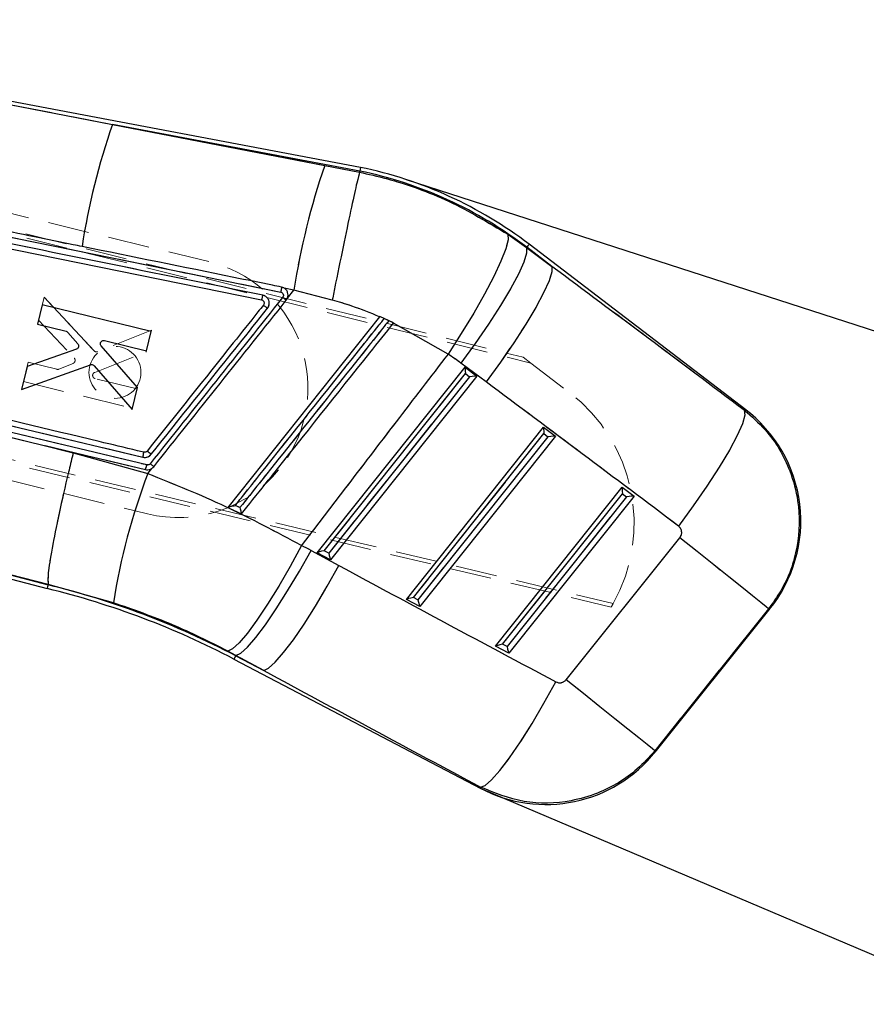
# Model space of a CAD drawing. Header units: millimetres. Extents: x 33 to 403, y 30 to 288.
# Tile 14 of 18: x 154 to 180, y 252 to 282. Entities that reach past the tile are written whole.
import ezdxf

# ---------------------------------------------------------------- set-up
doc = ezdxf.new("R2010")
doc.units = ezdxf.units.MM
doc.header["$PDSIZE"] = -1
doc.linetypes.add('HIDDEN', pattern=[1.905, 1.27, -0.635])
doc.layers.add('FORMATO', color=179, linetype='Continuous')
doc.styles.add('SLDTEXTSTYLE0', font='TXT', dxfattribs={"width": 0.75})
doc.dimstyles.new('SLDDIMSTYLE1', dxfattribs={"dimtxt": 3.5, "dimasz": 3.302, "dimexe": 0, "dimexo": 0.0625, "dimgap": 0.875, "dimtad": 1, "dimdec": 3, "dimlfac": 2, "dimrnd": 1e-09, "dimzin": 12, "dimdsep": 46, "dimtxsty": 'SLDTEXTSTYLE0', "dimsah": 1, "dimcen": 0.09, "dimadec": 0, "dimazin": 3, "dimtfac": 1, "dimtdec": 3, "dimtmove": 0, "dimatfit": 0, "dimfxl": 0, "dimfrac": 2, "dimtolj": 1, "dimtzin": 12, "dimarcsym": 0})
doc.dimstyles.new('SLDDIMSTYLE4', dxfattribs={"dimtxt": 3.5, "dimasz": 3.302, "dimexe": 0, "dimexo": 0.0625, "dimgap": 0.875, "dimtad": 1, "dimdec": 0, "dimlfac": 2, "dimrnd": 1e-09, "dimzin": 12, "dimdsep": 46, "dimtxsty": 'SLDTEXTSTYLE0', "dimsah": 1, "dimcen": 0.09, "dimadec": 0, "dimazin": 3, "dimtfac": 1, "dimtdec": 0, "dimtofl": 0, "dimtmove": 0, "dimatfit": 3, "dimfxl": 0, "dimfrac": 2, "dimtolj": 1, "dimtzin": 12, "dimarcsym": 0})

# ---------------------------------------------------------------- blocks, each defined once
blk = doc.blocks.new('_D_6')
at = {"layer": 'Defpoints', "color": 0}
for p in [(165.941, 277.26), (109.721, 103.38), (193.689, 76.231)]:
    blk.add_point(p, dxfattribs=at)
at = {"layer": 'FORMATO', "color": 0, "lineweight": -2}
for p, q in [((166, 277.24), (249.909, 250.111)), ((248.893, 246.969), (194.705, 79.373)), ((109.781, 103.361), (193.689, 76.231))]:
    blk.add_line(p, q, dxfattribs=at)
at = {"layer": 'FORMATO', "color": 0}
for points in [[(248.369, 247.138), (249.417, 246.799), (249.909, 250.111)], [(194.181, 79.542), (195.229, 79.204), (193.689, 76.231)]]:
    blk.add_solid(points, dxfattribs=at)
at = {"layer": 'FORMATO', "color": 0, "insert": (216.505, 161.018), "char_height": 3.5, "attachment_point": 2, "rotation": 72.0827, "style": 'SLDTEXTSTYLE0'}
blk.add_mtext('\\A1;365', dxfattribs=at)
blk = doc.blocks.new('_D_7')
at = {"layer": 'Defpoints', "color": 0}
for p in [(168.295, 258.475), (162.645, 245.175), (190.639, 233.282)]:
    blk.add_point(p, dxfattribs=at)
at = {"layer": 'FORMATO', "color": 0, "lineweight": -2}
for p, q in [((168.353, 258.451), (196.29, 246.582)), ((162.703, 245.151), (190.639, 233.282)), ((194.999, 243.542), (191.931, 236.321))]:
    blk.add_line(p, q, dxfattribs=at)
at = {"layer": 'FORMATO', "color": 0}
for points in [[(194.492, 243.758), (195.505, 243.327), (196.29, 246.582)], [(191.424, 236.536), (192.437, 236.106), (190.639, 233.282)]]:
    blk.add_solid(points, dxfattribs=at)
at = {"layer": 'FORMATO', "color": 0, "insert": (189.698, 242.254), "char_height": 3.5, "attachment_point": 2, "rotation": 66.9818, "style": 'SLDTEXTSTYLE0'}
blk.add_mtext('\\A1;28.9', dxfattribs=at)

msp = doc.modelspace()

# ---------------------------------------------------------------- linework, layer by layer
at = {"color": 7, "linetype": 'Continuous', "lineweight": 25}
for p, q in [((164.59458, 277.61529), (140.48153, 282.16622)), ((140.50982, 282.11836), (156.95336, 278.93952)), ((156.95336, 278.93952), (163.49155, 277.67343)), ((164.57209, 277.50162), (156.95336, 278.93952)), ((163.49155, 277.67343), (164.56534, 277.46752)), ((141.84609, 277.54383), (161.54391, 273.53346)), ((164.56534, 277.46752), (164.56536, 277.46761)), ((164.57209, 277.50162), (164.56536, 277.46761)), ((164.5945, 277.61485), (164.57209, 277.50162)), ((151.774, 275.88372), (162.13794, 273.77146)), ((169.12779, 275.55394), (169.7078, 275.14273)), ((176.45895, 270.13962), (169.7853, 275.24407)), ((169.71491, 275.15203), (169.7078, 275.14273)), ((169.7078, 275.14273), (170.48392, 274.56385)), ((170.48392, 274.56385), (169.71491, 275.15203)), ((162.25946, 273.88221), (162.24566, 273.89158)), ((162.54484, 273.83461), (162.24566, 273.89158)), ((162.34713, 273.58634), (162.54484, 273.83461)), ((163.72282, 273.52688), (162.54484, 273.83461)), ((162.30881, 273.51896), (162.34713, 273.58634)), ((154.79174, 273.37524), (154.64655, 272.77956)), ((158.14448, 272.55933), (154.79174, 273.37524)), ((140.68958, 272.80555), (157.89135, 268.68336)), ((165.18261, 273.01251), (160.50557, 267.13795)), ((165.18482, 273.01529), (165.18261, 273.01251)), ((165.18414, 273.01444), (165.18482, 273.01529)), ((165.61419, 272.82068), (165.18482, 273.01529)), ((165.46322, 272.88855), (165.32011, 272.95282)), ((165.61285, 272.81899), (165.61419, 272.82068)), ((167.28838, 271.86124), (165.61285, 272.81899)), ((154.64655, 272.77956), (155.53229, 272.564)), ((155.58566, 272.53101), (155.88867, 272.17265)), ((157.99929, 271.96367), (158.14448, 272.55933)), ((156.70803, 272.27789), (157.99929, 271.96367)), ((158.01239, 268.44551), (143.033, 272.03554)), ((155.84457, 272.0106), (154.32875, 271.47572)), ((157.72383, 270.83359), (156.60723, 272.1123)), ((168.46074, 271.00371), (167.68462, 271.58261)), ((154.1563, 270.76817), (156.28271, 271.53176)), ((154.32875, 271.47572), (154.1563, 270.76817)), ((156.39383, 271.50248), (157.55747, 270.15111)), ((163.25963, 265.73909), (167.81422, 271.45785)), ((167.81422, 271.45785), (168.17812, 271.17951)), ((163.47714, 265.80127), (167.82403, 271.25925)), ((167.94732, 271.16495), (163.61706, 265.72785)), ((168.17812, 271.17951), (163.67261, 265.52237)), ((167.82403, 271.25925), (167.94732, 271.16495)), ((157.55747, 270.15111), (157.72383, 270.83359)), ((152.82143, 269.53627), (154.73248, 269.07843)), ((166.005, 264.29847), (170.23331, 269.60755)), ((170.23331, 269.60755), (170.59721, 269.32922)), ((137.41292, 269.23003), (154.94303, 264.63505)), ((166.22251, 264.36065), (170.24312, 269.40896)), ((170.36642, 269.31466), (166.36243, 264.28724)), ((170.59721, 269.32922), (166.41799, 264.08176)), ((170.24312, 269.40896), (170.36642, 269.31466)), ((154.73248, 269.07843), (155.74886, 268.82208)), ((154.73248, 269.07843), (157.96897, 268.30289)), ((155.74886, 268.82208), (158.04414, 268.18347)), ((158.04414, 268.18347), (158.16694, 268.33762)), ((168.75038, 262.85786), (172.65241, 267.75727)), ((172.65241, 267.75727), (173.01631, 267.47893)), ((168.96789, 262.92005), (172.66222, 267.55868)), ((172.78551, 267.46437), (169.10781, 262.84662)), ((173.01631, 267.47893), (169.16336, 262.64115)), ((172.66222, 267.55868), (172.78551, 267.46437)), ((170.92405, 261.82542), (174.42902, 266.20222)), ((163.07032, 265.80853), (163.92905, 265.3448)), ((154.97529, 264.76316), (152.02375, 265.52004)), ((152.02375, 265.52004), (154.97144, 264.74739)), ((163.67261, 265.52237), (163.25963, 265.73909)), ((163.61706, 265.72785), (163.47714, 265.80127)), ((154.97144, 264.74739), (154.97533, 264.76276)), ((154.97533, 264.76276), (154.97529, 264.76316)), ((156.98449, 264.1983), (154.97533, 264.76276)), ((166.41799, 264.08176), (166.005, 264.29847)), ((166.36243, 264.28724), (166.22251, 264.36065)), ((177.16059, 264.01477), (173.65562, 259.63797)), ((173.66702, 259.5983), (177.20536, 264.0168)), ((169.16336, 262.64115), (168.75038, 262.85786)), ((169.10781, 262.84662), (168.96789, 262.92005)), ((160.75699, 262.57467), (160.50689, 262.70853)), ((160.7516, 262.56439), (160.75699, 262.57467)), ((160.7516, 262.56439), (161.61572, 262.11094)), ((161.61572, 262.11094), (160.75699, 262.57467)), ((160.69776, 262.46178), (168.29546, 258.47494))]:
    msp.add_line(p, q, dxfattribs=at)
at = {"color": 7, "linetype": 'HIDDEN', "lineweight": 18}
for p, q in [((156.95336, 278.93952), (140.50982, 282.11836)), ((159.92269, 274.71038), (138.45253, 279.93944)), ((137.6521, 279.69469), (169.60666, 271.7643)), ((137.67646, 279.55742), (169.84005, 271.58594)), ((156.95336, 278.93952), (164.57209, 277.50162)), ((163.49155, 277.67343), (156.95336, 278.93952)), ((164.56534, 277.46752), (163.49155, 277.67343)), ((164.56536, 277.46761), (164.56534, 277.46752)), ((162.13794, 273.77146), (151.774, 275.88372)), ((169.7078, 275.14273), (169.12779, 275.55394)), ((169.71491, 275.15203), (169.7078, 275.14273)), ((170.48392, 274.56385), (169.7078, 275.14273)), ((169.71491, 275.15203), (170.48392, 274.56385)), ((162.24566, 273.89158), (162.54484, 273.83461)), ((162.54484, 273.83461), (162.34713, 273.58634)), ((162.54484, 273.83461), (163.72282, 273.52688)), ((154.85059, 273.61887), (154.67838, 272.91125)), ((156.38774, 271.96301), (154.85059, 273.61887)), ((154.85059, 273.61887), (156.38774, 271.96301)), ((162.3502, 273.59573), (162.30881, 273.51896)), ((136.04532, 272.86289), (172.37313, 264.17087)), ((157.89135, 268.68336), (140.68958, 272.80555)), ((154.67838, 272.91125), (155.77849, 271.73926)), ((165.32011, 272.95282), (165.46322, 272.88855)), ((165.46493, 272.89071), (165.32211, 272.95532)), ((165.61285, 272.81899), (167.28838, 271.86124)), ((172.31307, 264.06639), (135.96122, 272.75204)), ((158.1546, 272.60287), (156.49988, 271.93792)), ((157.98851, 271.92033), (158.1546, 272.60287)), ((143.033, 272.03554), (158.01239, 268.44551)), ((156.40897, 271.29826), (157.98851, 271.92033)), ((138.81168, 271.61812), (158.02962, 266.93759)), ((154.36105, 271.6073), (154.21607, 271.01156)), ((154.21607, 271.01156), (154.36105, 271.6073)), ((155.24671, 271.39143), (154.36105, 271.6073)), ((155.74313, 271.57509), (155.30927, 271.39619)), ((167.68462, 271.58261), (168.46074, 271.00371)), ((169.60666, 271.7643), (169.84005, 271.58594)), ((169.84005, 271.58594), (171.02495, 270.68037)), ((157.96897, 268.30289), (146.35698, 271.08442)), ((154.21607, 271.01156), (157.56851, 270.19443)), ((157.71348, 270.79014), (156.42234, 271.10487)), ((167.82403, 271.25925), (163.47714, 265.80127)), ((163.61706, 265.72785), (167.94732, 271.16495)), ((167.94732, 271.16495), (167.82403, 271.25925)), ((157.56851, 270.19443), (157.71348, 270.79014)), ((170.24312, 269.40896), (166.22251, 264.36065)), ((166.36243, 264.28724), (170.36642, 269.31466)), ((170.36642, 269.31466), (170.24312, 269.40896)), ((155.74886, 268.82208), (154.73248, 269.07843)), ((158.04414, 268.18347), (155.74886, 268.82208)), ((158.16694, 268.33762), (158.04414, 268.18347)), ((158.17899, 268.34814), (158.11816, 268.31346)), ((172.66222, 267.55868), (168.96789, 262.92005)), ((169.10781, 262.84662), (172.78551, 267.46437)), ((172.78551, 267.46437), (172.66222, 267.55868)), ((160.50569, 267.1381), (160.50557, 267.13795)), ((174.42902, 266.20222), (170.92405, 261.82542)), ((163.92905, 265.3448), (163.07032, 265.80853)), ((154.97144, 264.74739), (152.02375, 265.52004)), ((152.02375, 265.52004), (154.97529, 264.76316)), ((163.47714, 265.80127), (163.61706, 265.72785)), ((154.94314, 264.63547), (154.97144, 264.74739)), ((154.97144, 264.74739), (154.97533, 264.76276)), ((154.97529, 264.76316), (154.97533, 264.76276)), ((154.97533, 264.76276), (156.98449, 264.1983)), ((166.22251, 264.36065), (166.36243, 264.28724)), ((173.65562, 259.63797), (177.16059, 264.01477)), ((168.96789, 262.92005), (169.10781, 262.84662)), ((160.50689, 262.70853), (160.75699, 262.57467)), ((160.7516, 262.56439), (160.75699, 262.57467)), ((161.61572, 262.11094), (160.7516, 262.56439)), ((160.75699, 262.57467), (161.61572, 262.11094))]:
    msp.add_line(p, q, dxfattribs=at)
at = {"color": 7, "linetype": 'Continuous', "lineweight": 25, "flags": 128}
for points in [[(169.12779, 275.55394), (169.13702, 275.38377), (169.06676, 275.10304), (168.91946, 274.72152), (168.70025, 274.25251), (168.41676, 273.71232), (168.07885, 273.11977), (167.69831, 272.4955), (167.28838, 271.86124)], [(169.7078, 275.14273), (169.70799, 274.97326), (169.62348, 274.69889), (169.45718, 274.32908), (169.21482, 273.8766), (168.90476, 273.35701), (168.53769, 272.78824), (168.12624, 272.1899), (167.68462, 271.58261)], [(170.48392, 274.56385), (170.48411, 274.39437), (170.3996, 274.11999), (170.2333, 273.75019), (169.99095, 273.2977), (169.68088, 272.77812), (169.3138, 272.20935), (168.90236, 271.61101), (168.46074, 271.00371)], [(176.4124, 270.1303), (176.4291, 269.97849), (176.35583, 269.71536), (176.19526, 269.35044), (175.9532, 268.89699), (175.63844, 268.37144), (175.26239, 267.79285), (174.8387, 267.18222), (174.38273, 266.56168)], [(177.16059, 264.01477), (177.08747, 264.07332), (176.92172, 264.20606), (176.6683, 264.409), (176.33479, 264.67608), (175.93119, 264.99927), (175.46959, 265.36893), (174.96381, 265.77396), (174.42902, 266.20222)], [(162.78006, 265.96318), (162.42866, 265.31957), (162.07453, 264.70875), (161.72937, 264.15088), (161.40461, 263.66443), (161.11097, 263.26548), (160.85817, 262.96721), (160.65457, 262.77949), (160.50689, 262.70853)], [(160.75699, 262.57467), (160.90582, 262.644), (161.11198, 262.82971), (161.36865, 263.12562), (161.66732, 263.52194), (161.99809, 264.00552), (162.35001, 264.56037), (162.71141, 265.16808), (163.07032, 265.80853)], [(161.61572, 262.11094), (161.76455, 262.18028), (161.97072, 262.36598), (162.22738, 262.66189), (162.52605, 263.05821), (162.85682, 263.5418), (163.20874, 264.09664), (163.57014, 264.70435), (163.92905, 265.3448)], [(168.28976, 258.51775), (168.42953, 258.56501), (168.63022, 258.73599), (168.8848, 259.02471), (169.1844, 259.42111), (169.51854, 259.91133), (169.87558, 260.47827), (170.24303, 261.10213), (170.60808, 261.76113)], [(173.65562, 259.63797), (173.58251, 259.69652), (173.41676, 259.82925), (173.16333, 260.0322), (172.82982, 260.29927), (172.42623, 260.62248), (171.96462, 260.99213), (171.45885, 261.39716), (170.92405, 261.82542)]]:
    msp.add_lwpolyline(points, dxfattribs=at)
at = {"color": 7, "linetype": 'HIDDEN', "lineweight": 18, "flags": 128}
for points in [[(167.28838, 271.86124), (167.69831, 272.4955), (168.07885, 273.11977), (168.41676, 273.71232), (168.70025, 274.25251), (168.91946, 274.72152), (169.06676, 275.10304), (169.13702, 275.38377), (169.12779, 275.55394)], [(169.71491, 275.15203), (169.74569, 275.19229), (169.76769, 275.22105), (169.7809, 275.23832), (169.7853, 275.24407)], [(167.68462, 271.58261), (168.12624, 272.1899), (168.53769, 272.78824), (168.90476, 273.35701), (169.21482, 273.8766), (169.45718, 274.32908), (169.62348, 274.69889), (169.70799, 274.97326), (169.7078, 275.14273)], [(168.46074, 271.00371), (168.90236, 271.61101), (169.3138, 272.20935), (169.68088, 272.77812), (169.99095, 273.2977), (170.2333, 273.75019), (170.3996, 274.11999), (170.48411, 274.39437), (170.48392, 274.56385)], [(174.38273, 266.56168), (174.8387, 267.18222), (175.26239, 267.79285), (175.63844, 268.37144), (175.9532, 268.89699), (176.19526, 269.35044), (176.35583, 269.71536), (176.4291, 269.97849), (176.4124, 270.1303)], [(176.45895, 270.13962), (176.45377, 270.13858), (176.4124, 270.1303)], [(158.0379, 268.29751), (158.03044, 268.29615), (157.96977, 268.3027), (157.96974, 268.3027), (157.96974, 268.3027)], [(177.16059, 264.01477), (177.08747, 264.07332), (176.92172, 264.20606), (176.6683, 264.409), (176.33479, 264.67608), (175.93119, 264.99927), (175.46959, 265.36893), (174.96381, 265.77396), (174.42902, 266.20222)], [(160.50689, 262.70853), (160.65457, 262.77949), (160.85817, 262.96721), (161.11097, 263.26548), (161.40461, 263.66443), (161.72937, 264.15088), (162.07453, 264.70875), (162.42866, 265.31957), (162.78006, 265.96318)], [(160.75699, 262.57467), (160.90582, 262.644), (161.11198, 262.82971), (161.36865, 263.12562), (161.66732, 263.52194), (161.99809, 264.00552), (162.35001, 264.56037), (162.71141, 265.16808), (163.07032, 265.80853)], [(161.61572, 262.11094), (161.76455, 262.18028), (161.97072, 262.36598), (162.22738, 262.66189), (162.52605, 263.05821), (162.85682, 263.5418), (163.20874, 264.09664), (163.57014, 264.70435), (163.92905, 265.3448)], [(177.16059, 264.01477), (177.20039, 264.01656), (177.20536, 264.0168)], [(160.69776, 262.46178), (160.70112, 262.4682), (160.71122, 262.48744), (160.72805, 262.51951), (160.7516, 262.56439)], [(168.28976, 258.51775), (168.42953, 258.56501), (168.63022, 258.73599), (168.8848, 259.02471), (169.1844, 259.42111), (169.51854, 259.91133), (169.87558, 260.47827), (170.24303, 261.10213), (170.60808, 261.76113)], [(173.65562, 259.63797), (173.58251, 259.69652), (173.41676, 259.82925), (173.16333, 260.0322), (172.82982, 260.29927), (172.42623, 260.62248), (171.96462, 260.99213), (171.45885, 261.39716), (170.92405, 261.82542)], [(173.66702, 259.5983), (173.66575, 259.60271), (173.65562, 259.63797)], [(168.28976, 258.51775), (168.29483, 258.4797), (168.29546, 258.47494)]]:
    msp.add_lwpolyline(points, dxfattribs=at)
at = {"color": 8, "linetype": 'Continuous', "lineweight": 25, "flags": 128}
for points in [[(169.7853, 275.24407), (169.7809, 275.23832), (169.76769, 275.22105), (169.74569, 275.19229), (169.71491, 275.15203)], [(176.4124, 270.1303), (176.45377, 270.13858), (176.45895, 270.13962)], [(177.20536, 264.0168), (177.20039, 264.01656), (177.16059, 264.01477)], [(160.7516, 262.56439), (160.72805, 262.51951), (160.71122, 262.48744), (160.70112, 262.4682), (160.69776, 262.46178)], [(173.65562, 259.63797), (173.66575, 259.60271), (173.66702, 259.5983)], [(168.29546, 258.47494), (168.29483, 258.4797), (168.28976, 258.51775)]]:
    msp.add_lwpolyline(points, dxfattribs=at)
at = {"color": 7, "linetype": 'HIDDEN', "lineweight": 18}
msp.add_circle((157.03296, 271.29725), 0.8, dxfattribs=at)
at = {"color": 7, "linetype": 'Continuous', "lineweight": 25}
for centre, radius, start, end in [((177.41824, 271.86627), 21.65277, 160.933402, 171.205835), ((184.59631, 270.43251), 22.31237, 161.063198, 171.229559), ((161.99639, 265.06071), 12.70473, 52.588805, 78.303011), ((161.99639, 265.06071), 12.82061, 52.588805, 78.3121), ((107.32663, 204.62635), 88.14325, 51.4071515, 51.5002913), ((173.83821, 266.71322), 4.31375, 320.832173, 53.076088), ((152.30546, 261.49487), 9.33297, 51.236298, 52.228598), ((157.22367, 268.88228), 0.69669, 343.409348, 356.25387), ((177.10285, 260.98233), 20.37378, 159.301444, 170.91798), ((148.96899, 240.11029), 25.24189, 62.312107, 76.312107), ((148.96899, 240.11029), 25.35777, 62.312107, 76.307519), ((170.29987, 262.29473), 4.31375, 241.994555, 321.609391)]:
    msp.add_arc(centre, radius, start, end, dxfattribs=at)
at = {"color": 7, "linetype": 'HIDDEN', "lineweight": 18}
for centre, radius, start, end in [((177.41824, 271.86627), 21.65277, 160.933402, 171.205835), ((184.59631, 270.43251), 22.31237, 161.063198, 171.229559), ((161.99639, 265.06071), 12.70473, 52.588805, 78.303011), ((158.97615, 270.82399), 4, 327.498539, 76.312107), ((156.81509, 266.73882), 8.72647, 50.983329, 51.924114), ((156.46258, 272.03433), 0.10338, 223.619796, 291.15057), ((155.70297, 271.66934), 0.10291, 3.707886, 42.798361), ((155.27069, 271.48977), 0.10122, 256.29878, 292.4073), ((167.9432, 266.64775), 5.07536, 330.789403, 52.612744), ((152.45981, 261.71888), 9.06137, 51.110469, 52.132516), ((157.22864, 268.8814), 0.69167, 343.361909, 356.299961), ((158.97615, 270.82399), 4, 256.312107, 320.695073), ((177.10285, 260.98233), 20.37378, 159.301444, 170.91798), ((148.96899, 240.11029), 25.35777, 62.312107, 76.307519), ((167.9432, 266.64775), 5.07536, 329.428984, 330.789403)]:
    msp.add_arc(centre, radius, start, end, dxfattribs=at)
at = {"color": 7, "linetype": 'Continuous', "lineweight": 25}
for centre, major_axis, ratio, start_param, end_param in [((164.80708, 240.71591), (151.71259, -115.91884), 0.15948258, 1.61604725, 1.65490201), ((162.51208, 264.64774), (6.75349, -5.40822), 0.99992684, 1.60517021, 1.66116429), ((167.8403, 271.24622), (-0.02603, 0.21115), 0.06859901, 0.06716557, 1.50057938), ((167.9636, 271.15191), (0.21529, 0.02654), 0.06896664, 0.07658792, 1.63796189), ((165.24109, 240.36835), (151.70447, -115.92946), 0.13821825, 1.61606764, 1.65492241), ((170.2594, 269.39593), (-0.02603, 0.21115), 0.06859901, 0.06716557, 1.50057938), ((170.38269, 269.30163), (0.21529, 0.02654), 0.06896664, 0.07658792, 1.63796189), ((172.6785, 267.54564), (-0.02603, 0.21115), 0.06859901, 0.06716557, 1.50057938), ((172.80179, 267.45134), (0.21529, 0.02654), 0.06896664, 0.07658792, 1.63796189), ((149.12589, 239.98464), (22.90977, -18.34624), 0.99992684, 1.75089511, 1.76210096), ((163.49341, 265.78824), (0.23306, 0.04907), 0.06773113, 1.62642033, 3.05983415), ((163.63334, 265.71481), (-0.04063, 0.19299), 0.06736344, 1.48903782, 3.0504118), ((195.67673, 278.37469), (172.57615, -89.75734), 0.13561764, 4.59825426, 4.63739419), ((166.23879, 264.34762), (0.23306, 0.04907), 0.06773113, 1.62642033, 3.05983415), ((166.37871, 264.2742), (-0.04063, 0.19299), 0.06736344, 1.48903782, 3.0504118), ((168.98416, 262.90701), (0.23306, 0.04907), 0.06773113, 1.62642033, 3.05983415), ((169.12408, 262.83359), (-0.04063, 0.19299), 0.06736344, 1.48903782, 3.0504118), ((195.24272, 278.72225), (172.62919, -89.65623), 0.1564812, 4.59808637, 4.63722629)]:
    msp.add_ellipse(centre, major_axis=major_axis, ratio=ratio, start_param=start_param, end_param=end_param, dxfattribs=at)
at = {"color": 7, "linetype": 'HIDDEN', "lineweight": 18}
for centre, major_axis, ratio, start_param, end_param in [((164.80708, 240.71591), (151.71259, -115.91884), 0.15948258, 1.61604725, 1.65490201), ((162.51208, 264.64774), (6.75349, -5.40822), 0.99992684, 1.60517021, 1.66116429), ((165.24109, 240.36835), (151.70447, -115.92946), 0.13821825, 1.61606764, 1.65492241), ((149.12589, 239.98464), (22.90977, -18.34624), 0.99992684, 1.75089511, 1.76210096), ((195.67673, 278.37469), (172.57615, -89.75734), 0.13561764, 4.59825426, 4.63739419), ((195.24272, 278.72225), (172.62919, -89.65623), 0.1564812, 4.59808637, 4.63722629)]:
    msp.add_ellipse(centre, major_axis=major_axis, ratio=ratio, start_param=start_param, end_param=end_param, dxfattribs=at)
at = {"color": 7, "linetype": 'Continuous', "lineweight": 25}
for points, knots in [([(161.58183, 273.67761), (158.29626, 274.34736), (151.73045, 275.68579), (145.16454, 277.02262), (141.88426, 277.6905)], [0, 0, 0, 0, 0.50040643, 1, 1, 1, 1]), ([(164.56534, 277.46752), (164.54254, 277.38585), (164.49694, 277.2225), (164.32372, 276.43772), (164.09518, 275.35504), (163.8868, 274.33902), (163.76209, 273.72202), (163.72735, 273.5494), (163.72282, 273.52688)], [0, 0, 0, 0, 0.22791623, 0.45583215, 0.6837529, 0.91168208, 0.98848069, 1, 1, 1, 1]), ([(164.56536, 277.46761), (164.84133, 277.4041), (165.77876, 277.18835), (167.35282, 276.62197), (168.53077, 275.91317), (169.12779, 275.55394)], [0, 0, 0, 0, 0.17064209, 0.57966151, 1, 1, 1, 1]), ([(156.02002, 275.17666), (155.92924, 275.19515), (155.44121, 275.29454), (154.03351, 275.58122), (152.7166, 275.84933), (151.79693, 276.03657)], [0, 0, 0, 0, 0.06449371, 0.34668338, 1, 1, 1, 1]), ([(162.16114, 273.92561), (162.06787, 273.94462), (161.57736, 274.04456), (159.53033, 274.46168), (157.57656, 274.85963), (156.02002, 275.17666)], [0, 0, 0, 0, 0.04556145, 0.23961698, 1, 1, 1, 1]), ([(162.16114, 273.92561), (162.16165, 273.92291), (162.16271, 273.91733), (162.15828, 273.8821), (162.14984, 273.83114), (162.14191, 273.79135), (162.13794, 273.77145)], [0, 0, 0, 0, 0.23833495, 0.49222032, 0.74611091, 1, 1, 1, 1]), ([(162.13794, 273.77145), (162.14921, 273.76792), (162.17144, 273.76095), (162.1977, 273.73714), (162.21488, 273.70694), (162.22084, 273.67257), (162.21566, 273.63753), (162.20305, 273.61801), (162.19675, 273.60825)], [0, 0, 0, 0, 0.16973783, 0.33509507, 0.50057967, 0.66616542, 0.83313816, 1, 1, 1, 1]), ([(162.24566, 273.89158), (162.24099, 273.89443), (162.21495, 273.91029), (162.18539, 273.91871), (162.16114, 273.92561)], [0, 0, 0, 0, 0.1795865, 1, 1, 1, 1]), ([(162.34713, 273.58634), (162.34808, 273.58888), (162.35891, 273.61818), (162.36871, 273.67852), (162.35345, 273.76377), (162.31485, 273.83496), (162.27629, 273.86785), (162.25946, 273.88221)], [0, 0, 0, 0, 0.02465448, 0.28356635, 0.54170556, 0.80002769, 1, 1, 1, 1]), ([(162.19674, 273.60825), (161.5098, 272.74525), (160.14948, 271.03628), (158.78922, 269.32727), (158.11588, 268.48128)], [0, 0, 0, 0, 0.504985, 1, 1, 1, 1]), ([(158.22632, 268.39125), (158.90673, 269.24587), (160.26754, 270.95512), (161.62838, 272.66435), (162.30881, 273.51896)], [0, 0, 0, 0, 0.50000036, 1, 1, 1, 1]), ([(161.58183, 273.67761), (161.57775, 273.65843), (161.56958, 273.62007), (161.55782, 273.57238), (161.54824, 273.53938), (161.54521, 273.53546), (161.54369, 273.5335)], [0, 0, 0, 0, 0.249991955, 0.500008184, 0.750004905, 1, 1, 1, 1]), ([(161.54391, 273.53346), (161.55495, 273.53011), (161.56662, 273.52656), (161.57685, 273.52015), (161.5774, 273.5198)], [0, 0, 0, 0, 0.94573835, 1, 1, 1, 1]), ([(161.5774, 273.5198), (161.58651, 273.51267), (161.60474, 273.49842), (161.62117, 273.46703), (161.62675, 273.43267), (161.62117, 273.39842), (161.60908, 273.37954), (161.60323, 273.3704)], [0, 0, 0, 0, 0.20256814, 0.4051435, 0.60769583, 0.81007414, 1, 1, 1, 1]), ([(161.73004, 273.27121), (161.73351, 273.27585), (161.75409, 273.30329), (161.78045, 273.36192), (161.78824, 273.44578), (161.773, 273.51069), (161.74456, 273.56987), (161.70053, 273.62366), (161.63821, 273.66277), (161.59622, 273.67382), (161.58183, 273.67761)], [0, 0, 0, 0, 0.03371802, 0.19962586, 0.3655917, 0.51563199, 0.58139992, 0.74744466, 0.91347468, 1, 1, 1, 1]), ([(165.18261, 273.01251), (164.90001, 273.12694), (164.42127, 273.32079), (163.92581, 273.46699), (163.72282, 273.52688)], [0, 0, 0, 0, 0.59029261, 1, 1, 1, 1]), ([(161.60323, 273.3704), (161.54734, 273.30019), (161.23856, 272.91235), (160.0448, 271.41298), (158.90697, 269.98379), (158.02202, 268.87222)], [0, 0, 0, 0, 0.04682503, 0.25866115, 1, 1, 1, 1]), ([(158.14893, 268.77211), (158.74578, 269.52199), (159.93945, 271.02171), (161.13318, 272.52139), (161.73004, 273.27121)], [0, 0, 0, 0, 0.50001026, 1, 1, 1, 1]), ([(161.60323, 273.3704), (161.60483, 273.36921), (161.60838, 273.36657), (161.6278, 273.3515), (161.65825, 273.32767), (161.68982, 273.30288), (161.71426, 273.28365), (161.72544, 273.27484), (161.73004, 273.27121)], [0, 0, 0, 0, 0.17629084, 0.39108759, 0.60589019, 0.8206827, 0.92627288, 1, 1, 1, 1]), ([(157.91887, 268.83676), (157.85477, 268.85213), (157.39656, 268.96194), (155.3619, 269.4495), (149.69202, 270.80797), (144.41599, 272.07087), (140.7165, 272.9564)], [0, 0, 0, 0, 0.01117946, 0.07991267, 0.35484567, 1, 1, 1, 1]), ([(160.73934, 267.19777), (160.80255, 267.27718), (161.11859, 267.67426), (162.44601, 269.34196), (163.90972, 271.1809), (165.12061, 272.70217), (165.32011, 272.95282)], [0, 0, 0, 0, 0.041397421, 0.206985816, 0.869341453, 1, 1, 1, 1]), ([(165.46322, 272.88855), (165.40001, 272.80914), (165.08395, 272.41207), (163.75653, 270.74438), (162.29217, 268.90465), (161.08068, 267.38256), (160.88054, 267.13112)], [0, 0, 0, 0, 0.04138005, 0.20690011, 0.86898061, 1, 1, 1, 1]), ([(160.92996, 266.937), (160.98349, 267.00425), (161.28991, 267.38912), (162.60783, 269.04451), (164.11526, 270.93793), (165.36981, 272.51372), (165.61285, 272.81899)], [0, 0, 0, 0, 0.034297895, 0.196298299, 0.844301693, 1, 1, 1, 1]), ([(155.53229, 272.564), (155.54322, 272.56031), (155.56362, 272.55342), (155.57867, 272.53811), (155.58566, 272.53101)], [0, 0, 0, 0, 0.53596933, 1, 1, 1, 1]), ([(156.60723, 272.1123), (156.60056, 272.12167), (156.58721, 272.14043), (156.58056, 272.17487), (156.58391, 272.20456), (156.59142, 272.22083), (156.59414, 272.22672)], [0, 0, 0, 0, 0.28052523, 0.56112839, 0.84098607, 1, 1, 1, 1]), ([(156.59414, 272.22672), (156.60048, 272.23629), (156.61317, 272.25542), (156.64282, 272.27391), (156.67571, 272.28268), (156.69754, 272.27944), (156.70803, 272.27789)], [0, 0, 0, 0, 0.25457161, 0.50914002, 0.76406274, 1, 1, 1, 1]), ([(155.8978, 272.05428), (155.89091, 272.04482), (155.87695, 272.02566), (155.85545, 272.01566), (155.84457, 272.0106)], [0, 0, 0, 0, 0.49377817, 1, 1, 1, 1]), ([(155.88867, 272.17265), (155.89518, 272.16277), (155.90822, 272.14301), (155.9138, 272.10738), (155.90927, 272.07686), (155.90088, 272.06033), (155.8978, 272.05428)], [0, 0, 0, 0, 0.279791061, 0.559554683, 0.838663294, 1, 1, 1, 1]), ([(167.28838, 271.86124), (166.22235, 270.47017), (164.71715, 268.50601), (163.21759, 266.53753), (162.78006, 265.96318)], [0, 0, 0, 0, 0.70822441, 1, 1, 1, 1]), ([(156.28271, 271.53176), (156.29409, 271.53447), (156.31685, 271.53989), (156.35183, 271.53303), (156.37772, 271.51898), (156.38983, 271.50657), (156.39383, 271.50248)], [0, 0, 0, 0, 0.28615466, 0.57229977, 0.8587846, 1, 1, 1, 1]), ([(176.4124, 270.1303), (176.63414, 269.93766), (177.22874, 269.42106), (177.79785, 268.44036), (178.13052, 267.19183), (178.10419, 265.8996), (177.70268, 264.76465), (177.29179, 264.19627), (177.16059, 264.01477)], [0, 0, 0, 0, 0.1285785, 0.34479519, 0.48380893, 0.69248858, 0.90180357, 1, 1, 1, 1]), ([(158.02202, 268.87222), (158.01429, 268.86423), (157.99837, 268.84778), (157.96585, 268.83482), (157.93819, 268.83289), (157.92295, 268.83595), (157.91887, 268.83676)], [0, 0, 0, 0, 0.28804427, 0.59326817, 0.89116488, 1, 1, 1, 1]), ([(155.74886, 268.82208), (155.74309, 268.79887), (155.69298, 268.59746), (155.53631, 267.95413), (155.29929, 266.91381), (155.08219, 265.82711), (154.95676, 265.02981), (154.96911, 264.85204), (154.97529, 264.76316)], [0, 0, 0, 0, 0.01180942, 0.10248998, 0.32687527, 0.55125314, 0.7756265, 1, 1, 1, 1]), ([(157.89135, 268.68336), (157.90401, 268.68093), (157.94459, 268.67316), (158.01534, 268.6803), (158.0932, 268.71372), (158.13096, 268.75328), (158.14893, 268.77211)], [0, 0, 0, 0, 0.134828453, 0.432358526, 0.72981081, 1, 1, 1, 1]), ([(157.96897, 268.30289), (157.99477, 268.29925), (158.04637, 268.29197), (158.11513, 268.30817), (158.15232, 268.32931), (158.16694, 268.33762)], [0, 0, 0, 0, 0.377652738, 0.755505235, 1, 1, 1, 1]), ([(157.96938, 268.30279), (157.97077, 268.30419), (157.97355, 268.30701), (157.98224, 268.33195), (157.99313, 268.36905), (158.00227, 268.40402), (158.00867, 268.42991), (158.011, 268.43969), (158.01239, 268.44551)], [0, 0, 0, 0, 0.21785362, 0.43570704, 0.65355059, 0.87140963, 0.92346811, 1, 1, 1, 1]), ([(158.11588, 268.48128), (158.10805, 268.47327), (158.09205, 268.45689), (158.0656, 268.44642), (158.03866, 268.44181), (158.02304, 268.44401), (158.01239, 268.44551)], [0, 0, 0, 0, 0.28955444, 0.59184111, 0.72161826, 1, 1, 1, 1]), ([(158.22632, 268.39125), (158.22507, 268.39237), (158.22256, 268.39463), (158.20224, 268.41126), (158.17226, 268.43558), (158.14543, 268.45721), (158.12635, 268.47261), (158.12016, 268.47759), (158.11576, 268.48113)], [0, 0, 0, 0, 0.22382872, 0.44765661, 0.67147019, 0.89530522, 0.9255649, 1, 1, 1, 1]), ([(158.16694, 268.33762), (158.16755, 268.33802), (158.18984, 268.35268), (158.20834, 268.37223), (158.22632, 268.39125)], [0, 0, 0, 0, 0.02753139, 1, 1, 1, 1]), ([(158.04414, 268.18347), (158.84945, 267.85768), (160.47223, 267.20118), (162.00695, 266.3779), (162.78006, 265.96318)], [0, 0, 0, 0, 0.49625826, 1, 1, 1, 1]), ([(160.50557, 267.13795), (160.59554, 267.09534), (160.73704, 267.02834), (160.87846, 266.96138), (160.92996, 266.937)], [0, 0, 0, 0, 0.63583547, 1, 1, 1, 1]), ([(160.50569, 267.1381), (160.5077, 267.139), (160.5117, 267.1408), (160.53833, 267.1483), (160.58917, 267.16154), (160.66046, 267.17911), (160.71519, 267.19206), (160.73876, 267.19763), (160.73934, 267.19777)], [0, 0, 0, 0, 0.12639532, 0.2518044, 0.45168209, 0.76457983, 0.9942253, 1, 1, 1, 1]), ([(160.88054, 267.13112), (160.8484, 267.14629), (160.80134, 267.1685), (160.75426, 267.19072), (160.73934, 267.19777)], [0, 0, 0, 0, 0.68291725, 1, 1, 1, 1]), ([(160.88054, 267.13112), (160.88067, 267.13054), (160.88623, 267.10633), (160.89721, 267.05967), (160.91102, 267.00338), (160.92091, 266.96541), (160.92737, 266.9426), (160.92911, 266.93883), (160.92996, 266.937)], [0, 0, 0, 0, 0.0065653, 0.27470626, 0.52434247, 0.69323778, 0.85084068, 1, 1, 1, 1]), ([(174.42902, 266.20222), (174.43677, 266.2129), (174.46103, 266.24633), (174.48462, 266.31322), (174.48576, 266.38923), (174.46557, 266.46263), (174.43139, 266.52016), (174.39597, 266.55038), (174.38273, 266.56168)], [0, 0, 0, 0, 0.09761563, 0.30560117, 0.51350509, 0.65264047, 0.87013558, 1, 1, 1, 1]), ([(160.50689, 262.70853), (159.94374, 262.99079), (158.8057, 263.56118), (157.59572, 263.98447), (156.98449, 264.1983)], [0, 0, 0, 0, 0.49483662, 1, 1, 1, 1]), ([(170.60808, 261.76113), (170.6339, 261.75035), (170.68613, 261.72854), (170.76135, 261.73036), (170.83174, 261.75035), (170.88489, 261.78164), (170.91382, 261.81398), (170.92405, 261.82542)], [0, 0, 0, 0, 0.23998311, 0.48535983, 0.6288363, 0.86860365, 1, 1, 1, 1]), ([(173.65562, 259.63797), (173.48145, 259.44377), (172.9895, 258.89527), (172.08764, 258.3623), (170.89322, 258.01721), (169.61829, 257.97632), (168.72844, 258.33897), (168.28976, 258.51775)], [0, 0, 0, 0, 0.13207173, 0.37302146, 0.51686209, 0.76182144, 1, 1, 1, 1])]:
    msp.add_open_spline(points, degree=3, knots=knots, dxfattribs=at)
at = {"color": 7, "linetype": 'HIDDEN', "lineweight": 18}
for points, knots in [([(141.88426, 277.6905), (145.16454, 277.02262), (151.73045, 275.68579), (158.29626, 274.34736), (161.58183, 273.67761)], [0, 0, 0, 0, 0.49959357, 1, 1, 1, 1]), ([(169.12779, 275.55394), (168.65009, 275.84687), (167.68579, 276.4382), (166.14401, 277.07802), (165.07672, 277.34142), (164.56536, 277.46761)], [0, 0, 0, 0, 0.33834097, 0.68299016, 1, 1, 1, 1]), ([(162.19675, 273.60825), (162.20328, 273.61844), (162.21603, 273.63835), (162.2208, 273.67381), (162.2145, 273.70797), (162.19703, 273.73796), (162.1708, 273.76124), (162.14889, 273.76805), (162.13794, 273.77145)], [0, 0, 0, 0, 0.17375511, 0.33923256, 0.50456453, 0.669823, 0.83509721, 1, 1, 1, 1]), ([(162.16121, 273.9256), (162.16171, 273.9229), (162.16273, 273.91732), (162.15831, 273.88209), (162.14987, 273.83114), (162.14197, 273.79135), (162.13802, 273.77145)], [0, 0, 0, 0, 0.23834184, 0.49223904, 0.74610627, 1, 1, 1, 1]), ([(158.11588, 268.48128), (158.78922, 269.32727), (160.14948, 271.03628), (161.5098, 272.74525), (162.19674, 273.60825)], [0, 0, 0, 0, 0.495015, 1, 1, 1, 1]), ([(161.58183, 273.67761), (161.57775, 273.65843), (161.56958, 273.62007), (161.55782, 273.57238), (161.54824, 273.53938), (161.54521, 273.53546), (161.54369, 273.5335)], [0, 0, 0, 0, 0.249991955, 0.500008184, 0.750004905, 1, 1, 1, 1]), ([(161.58183, 273.67761), (161.58225, 273.67752), (161.61054, 273.6716), (161.66506, 273.64991), (161.72857, 273.59461), (161.76432, 273.5339), (161.78438, 273.46722), (161.78673, 273.3939), (161.76514, 273.32176), (161.73944, 273.28475), (161.73004, 273.27121)], [0, 0, 0, 0, 0.00246305, 0.168513, 0.33454236, 0.48459882, 0.5724847, 0.73842417, 0.90434365, 1, 1, 1, 1]), ([(163.72282, 273.52688), (164.11035, 273.40723), (164.60423, 273.25475), (165.08013, 273.05543), (165.18261, 273.01251)], [0, 0, 0, 0, 0.784676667, 1, 1, 1, 1]), ([(161.73004, 273.27121), (161.13318, 272.52139), (159.93939, 271.02162), (158.74565, 269.52182), (158.14873, 268.77187)], [0, 0, 0, 0, 0.499962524, 1, 1, 1, 1]), ([(161.73004, 273.27121), (161.72544, 273.27484), (161.71426, 273.28365), (161.68982, 273.30288), (161.65825, 273.32767), (161.6278, 273.3515), (161.60838, 273.36657), (161.60483, 273.36921), (161.60323, 273.3704)], [0, 0, 0, 0, 0.07372712, 0.1793173, 0.39410981, 0.60891241, 0.82370916, 1, 1, 1, 1]), ([(165.32011, 272.95282), (165.2569, 272.87341), (164.94085, 272.47634), (163.61341, 270.80865), (162.1497, 268.96971), (160.93884, 267.44842), (160.73934, 267.19777)], [0, 0, 0, 0, 0.0413969, 0.20698596, 0.86934165, 1, 1, 1, 1]), ([(160.88054, 267.13112), (160.94375, 267.21053), (161.25979, 267.60761), (162.58721, 269.27531), (164.05155, 271.11505), (165.26308, 272.63711), (165.46322, 272.88855)], [0, 0, 0, 0, 0.04138025, 0.20689996, 0.86898103, 1, 1, 1, 1]), ([(165.46493, 272.89071), (165.48136, 272.88311), (165.51421, 272.86793), (165.55883, 272.84698), (165.59277, 272.83091), (165.61031, 272.82254), (165.61318, 272.82117), (165.61419, 272.82068)], [0, 0, 0, 0, 0.223420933, 0.446949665, 0.667486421, 0.882253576, 1, 1, 1, 1]), ([(155.80567, 271.676), (155.80511, 271.66423), (155.80399, 271.6407), (155.78758, 271.60877), (155.76594, 271.58671), (155.74932, 271.57824), (155.74313, 271.57509)], [0, 0, 0, 0, 0.27815297, 0.55632276, 0.834665, 1, 1, 1, 1]), ([(162.78006, 265.96318), (163.21759, 266.53753), (164.71715, 268.50601), (166.22235, 270.47017), (167.28838, 271.86124)], [0, 0, 0, 0, 0.29177559, 1, 1, 1, 1]), ([(156.34473, 271.20268), (156.34572, 271.21409), (156.34769, 271.2369), (156.36481, 271.26731), (156.38659, 271.28786), (156.40294, 271.29546), (156.40897, 271.29826)], [0, 0, 0, 0, 0.27882893, 0.55766283, 0.83672265, 1, 1, 1, 1]), ([(156.42234, 271.10487), (156.41144, 271.1087), (156.38965, 271.11637), (156.36434, 271.14077), (156.34793, 271.17052), (156.34576, 271.19233), (156.34473, 271.20268)], [0, 0, 0, 0, 0.25650431, 0.51302272, 0.7690647, 1, 1, 1, 1]), ([(154.97529, 264.76316), (154.96911, 264.85204), (154.95676, 265.02981), (155.08219, 265.82711), (155.29929, 266.91381), (155.53631, 267.95413), (155.69298, 268.59746), (155.74309, 268.79887), (155.74886, 268.82208)], [0, 0, 0, 0, 0.2243735, 0.44874686, 0.67312473, 0.89751002, 0.98819058, 1, 1, 1, 1]), ([(158.14873, 268.77187), (158.14024, 268.76219), (158.11297, 268.73109), (158.05275, 268.69317), (157.97089, 268.67164), (157.91696, 268.67958), (157.89135, 268.68336)], [0, 0, 0, 0, 0.13463098, 0.43255275, 0.73058666, 1, 1, 1, 1]), ([(157.96938, 268.30279), (157.97077, 268.30419), (157.97355, 268.30701), (157.98224, 268.33195), (157.99313, 268.36905), (158.00227, 268.40402), (158.00867, 268.42991), (158.011, 268.43969), (158.01239, 268.44551)], [0, 0, 0, 0, 0.21785362, 0.43570704, 0.65355059, 0.87140963, 0.92346811, 1, 1, 1, 1]), ([(157.96974, 268.3027), (157.96973, 268.30271), (157.96961, 268.30274), (157.96949, 268.30276), (157.96938, 268.30279)], [0, 0, 0, 0, 0.08331368, 1, 1, 1, 1]), ([(158.01239, 268.44551), (158.02048, 268.44424), (158.04005, 268.44117), (158.07148, 268.44746), (158.09852, 268.46232), (158.11112, 268.47609), (158.11588, 268.48128)], [0, 0, 0, 0, 0.21294753, 0.51497323, 0.81703917, 1, 1, 1, 1]), ([(158.22632, 268.39125), (158.22507, 268.39237), (158.22256, 268.39463), (158.20224, 268.41126), (158.17226, 268.43558), (158.14543, 268.45721), (158.12635, 268.47261), (158.12016, 268.47759), (158.11576, 268.48113)], [0, 0, 0, 0, 0.22382872, 0.44765661, 0.67147019, 0.89530522, 0.9255649, 1, 1, 1, 1]), ([(162.78006, 265.96318), (162.0187, 266.37186), (160.48433, 267.19549), (158.86165, 267.85248), (158.04414, 268.18347)], [0, 0, 0, 0, 0.496200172, 1, 1, 1, 1]), ([(160.73934, 267.19777), (160.75426, 267.19072), (160.80134, 267.1685), (160.8484, 267.14629), (160.88054, 267.13112)], [0, 0, 0, 0, 0.31708275, 1, 1, 1, 1]), ([(174.38273, 266.56168), (174.38903, 266.55663), (174.41754, 266.53378), (174.45809, 266.48114), (174.48224, 266.41002), (174.48608, 266.33684), (174.47231, 266.26695), (174.44284, 266.2229), (174.42902, 266.20222)], [0, 0, 0, 0, 0.06047201, 0.27324018, 0.4861491, 0.60991854, 0.81692391, 1, 1, 1, 1]), ([(156.98449, 264.1983), (157.58341, 263.98907), (158.79344, 263.56636), (159.93192, 262.99639), (160.50689, 262.70853)], [0, 0, 0, 0, 0.49496495, 1, 1, 1, 1]), ([(170.92405, 261.82542), (170.92157, 261.82241), (170.90125, 261.79778), (170.85348, 261.75938), (170.78204, 261.73367), (170.70624, 261.7287), (170.64972, 261.74058), (170.61589, 261.75728), (170.60808, 261.76113)], [0, 0, 0, 0, 0.0335202, 0.27375621, 0.51395198, 0.6736905, 0.92465478, 1, 1, 1, 1])]:
    msp.add_open_spline(points, degree=3, knots=knots, dxfattribs=at)
at = {"color": 8, "linetype": 'Continuous', "lineweight": 25}
msp.add_open_spline([(154.97144, 264.74739), (154.95256, 264.67285), (154.93362, 264.59804), (154.94311, 264.63533), (154.94314, 264.63547)], degree=3, knots=[0, 0, 0, 0, 0.99625656, 1, 1, 1, 1], dxfattribs=at)

# ---------------------------------------------------------------- dimensions: what is measured, and where the dimension line sits
at = {"layer": 'FORMATO', "color": 0}
for base, p1, p2, angle, dimstyle, picture, middle in [((193.68927, 76.23113), (165.94057, 277.25954), (109.72104, 103.38015), 72.082689, 'SLDDIMSTYLE4', '_D_6', (220.66781, 159.67208)), ((190.6394, 233.28187), (168.29546, 258.47494), (162.64509, 245.17523), 66.981817, 'SLDDIMSTYLE1', '_D_7', (193.72421, 240.54281))]:
    dim = msp.add_linear_dim(base=base, p1=p1, p2=p2, angle=angle, dimstyle=dimstyle, dxfattribs=at)
    dim.commit()
    dim.dimension.update_dxf_attribs({"geometry": picture, "text_midpoint": middle, "dimtype": 160})

doc.saveas('drawing.dxf')
